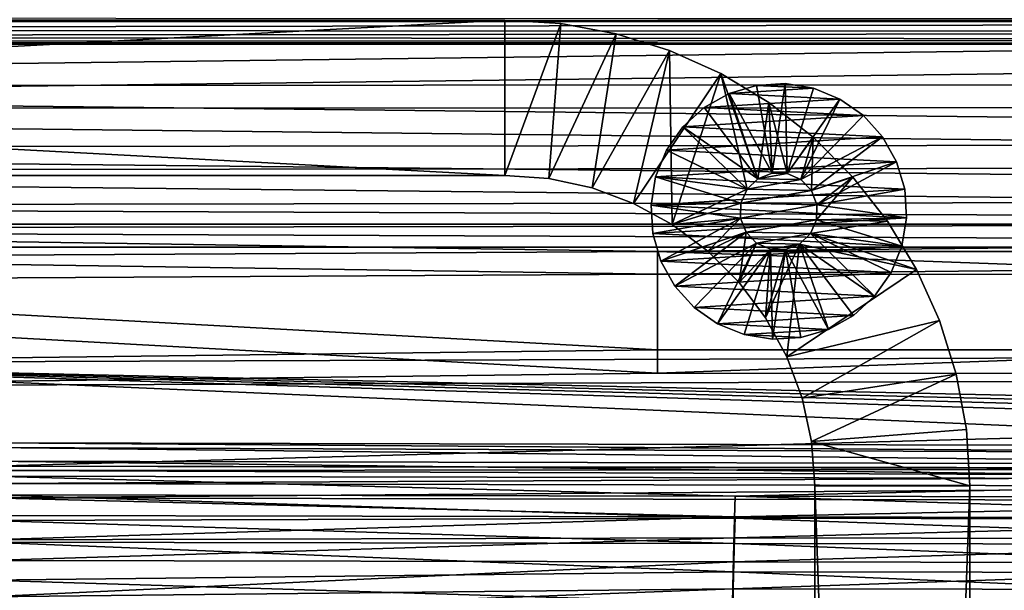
# Model space of a CAD drawing. Header units: metres. Extents: x -901 to 901, y -486 to 401.
# Tile 144 of 256: x -433 to -306, y 267 to 340. Entities that reach past the tile are written whole.
import ezdxf

# ---------------------------------------------------------------- set-up
doc = ezdxf.new("R2010")
doc.units = ezdxf.units.M

msp = doc.modelspace()

# ---------------------------------------------------------------- linework, layer by layer
at = {"layer": 'top0'}
for points in [[(-0.734328, 389.60788, -0.803848), (-700.734314, 389.60788, -0.803848), (-0.734328, 339.827301, -29.544678)], [(-700.734314, 389.60788, -0.803848), (-699.821045, 339.827301, -29.544678), (-0.734328, 339.827301, -29.544678)], [(-0.734328, 340.140503, -33.411907), (-699.821045, 339.873474, -34.248688), (-699.821045, 340.363281, -33.032032)], [(-0.734328, 340.140503, -33.411907), (-0.734328, 339.873474, -34.248688), (-699.821045, 339.873474, -34.248688)], [(-665.332031, 331.521759, -87.090416), (-699.821045, 339.873474, -34.248688), (-0.734328, 339.873474, -34.248688)], [(-0.734328, 338.448273, -30.640034), (-0.734328, 339.827301, -29.544678), (-699.821045, 338.761719, -30.328711)], [(-699.821045, 338.761719, -30.328711), (-0.734328, 339.827301, -29.544678), (-699.821045, 339.827301, -29.544678)], [(-665.332031, 331.521759, -87.090416), (-0.734328, 339.873474, -34.248688), (-0.734328, 331.785187, -85.375465)], [(-699.821045, 337.89444, -31.327679), (-0.734328, 338.448273, -30.640034), (-699.821045, 338.761719, -30.328711)], [(-0.734328, 337.447784, -32.089329), (-0.734328, 338.448273, -30.640034), (-699.821045, 337.89444, -31.327679)], [(-699.821045, 337.267792, -32.492775), (-0.734328, 337.447784, -32.089329), (-699.821045, 337.89444, -31.327679)], [(-0.734328, 336.912384, -33.767075), (-0.734328, 337.447784, -32.089329), (-699.821045, 337.267792, -32.492775)], [(-699.821045, 336.912384, -33.767075), (-0.734328, 336.912384, -33.767075), (-699.821045, 337.267792, -32.492775)], [(-0.734328, 336.912384, -33.767075), (-699.821045, 336.912384, -33.767075), (-665.351807, 328.560974, -86.605949)], [(-665.351807, 328.560974, -86.605949), (-0.734328, 328.819641, -84.922119), (-0.734328, 336.912384, -33.767075)], [(-0.734328, 324.140137, -136.572845), (-665.332031, 331.521759, -87.090416), (-0.734328, 331.785187, -85.375465)], [(-630.377197, 323.53772, -140.740814), (-665.332031, 331.521759, -87.090416), (-0.734328, 324.140137, -136.572845)], [(-0.734328, 321.170319, -136.148438), (-0.734328, 328.819641, -84.922119), (-665.351807, 328.560974, -86.605949)], [(-630.41095, 320.575531, -140.263382), (-0.734328, 321.170319, -136.148438), (-665.351807, 328.560974, -86.605949)], [(-0.734328, 316.939209, -187.835037), (-630.377197, 323.53772, -140.740814), (-0.734328, 324.140137, -136.572845)], [(-595.426453, 316.041077, -194.464172), (-630.377197, 323.53772, -140.740814), (-0.734328, 316.939209, -187.835037)], [(-0.734328, 313.965668, -187.437561), (-0.734328, 321.170319, -136.148438), (-630.41095, 320.575531, -140.263382)], [(-595.473328, 313.077728, -193.991104), (-0.734328, 313.965668, -187.437561), (-630.41095, 320.575531, -140.263382)], [(-0.734328, 313.707611, -211.955231), (-595.426453, 316.041077, -194.464172), (-0.734328, 316.939209, -187.835037)], [(-0.734328, 313.707611, -211.955231), (-584.056824, 313.707733, -211.954468), (-595.426453, 316.041077, -194.464172)], [(-0.734328, 310.733368, -211.562912), (-0.734328, 313.965668, -187.437561), (-595.473328, 313.077728, -193.991104)], [(-584.056824, 310.73349, -211.562149), (-0.734328, 310.733368, -211.562912), (-595.473328, 313.077728, -193.991104)], [(-350.277679, 310.183228, -239.156265), (-584.056824, 313.707733, -211.954468), (-0.734328, 313.707611, -211.955231)], [(-560.476746, 309.032806, -248.254044), (-584.056824, 313.707733, -211.954468), (-350.277679, 310.183228, -239.156265)], [(-0.734328, 310.183228, -239.156265), (-350.277679, 310.183228, -239.156265), (-0.734328, 313.707611, -211.955231)], [(-560.523621, 306.053986, -247.80101), (-350.277679, 307.274475, -238.791992), (-584.056824, 310.73349, -211.562149)], [(-350.277679, 307.274475, -238.791992), (-0.734328, 310.733368, -211.562912), (-584.056824, 310.73349, -211.562149)], [(-350.277679, 310.183228, -239.156265), (-350.277679, 297.508423, -341.914429), (-560.476746, 309.032806, -248.254044)], [(-0.734328, 307.200958, -238.782623), (-0.734328, 310.733368, -211.562912), (-350.277679, 307.274475, -238.791992)], [(-0.734328, 310.183228, -239.156265), (-0.734328, 297.508423, -341.914429), (-350.277679, 310.183228, -239.156265)], [(-0.734328, 297.508423, -341.914429), (-350.277679, 297.508423, -341.914429), (-350.277679, 310.183228, -239.156265)], [(-350.277679, 297.508423, -341.914429), (-490.559723, 295.788666, -355.920624), (-560.476746, 309.032806, -248.254044)], [(-350.277679, 294.524323, -341.557617), (-350.277679, 307.274475, -238.791992), (-560.523621, 306.053986, -247.80101)], [(-0.734328, 307.200958, -238.782623), (-350.277679, 307.274475, -238.791992), (-350.277679, 294.524323, -341.557617)], [(-0.734328, 294.453064, -341.548859), (-0.734328, 307.200958, -238.782623), (-350.277679, 294.524323, -341.557617)], [(-490.579742, 292.788635, -355.518707), (-350.277679, 294.524323, -341.557617), (-560.523621, 306.053986, -247.80101)], [(-350.277679, 297.508423, -341.914429), (-0.734328, 297.508423, -341.914429), (-490.559723, 295.788666, -355.920624)], [(-0.734328, 297.508423, -341.914429), (-0.734328, 284.889893, -444.684113), (-490.559723, 295.788666, -355.920624)], [(-490.559723, 295.788666, -355.920624), (-0.734328, 284.889893, -444.684113), (-51.480598, 284.889893, -444.684113)], [(-51.480598, 284.889893, -444.684113), (-99.57016, 284.905273, -444.558716), (-490.559723, 295.788666, -355.920624)], [(-99.57016, 284.905273, -444.558716), (-147.658585, 284.948761, -444.20462), (-490.559723, 295.788666, -355.920624)], [(-490.559723, 295.788666, -355.920624), (-147.658585, 284.948761, -444.20462), (-243.830444, 285.09613, -443.004456)], [(-243.830444, 285.09613, -443.004456), (-436.16037, 285.503845, -439.683838), (-490.559723, 295.788666, -355.920624)], [(-0.734328, 294.453064, -341.548859), (-350.277679, 294.524323, -341.557617), (-490.579742, 292.788635, -355.518707)], [(-436.16037, 282.526184, -439.318207), (-0.734328, 294.453064, -341.548859), (-490.579742, 292.788635, -355.518707)], [(-0.734328, 281.912231, -444.318481), (-0.734328, 294.453064, -341.548859), (-436.16037, 282.526184, -439.318207)], [(-436.372101, 283.138306, -450.674438), (-436.232239, 284.926239, -443.441681), (-243.79866, 282.737122, -453.956512)], [(-436.232239, 284.926239, -443.441681), (-436.16037, 285.503845, -439.683838), (-243.715302, 284.163269, -448.52597)], [(-436.232239, 284.926239, -443.441681), (-243.715302, 284.163269, -448.52597), (-243.79866, 282.737122, -453.956512)], [(-436.16037, 285.503845, -439.683838), (-243.830444, 285.09613, -443.004456), (-243.715302, 284.163269, -448.52597)], [(-436.476196, 281.219116, -455.983551), (-436.372101, 283.138306, -450.674438), (-243.880829, 280.831604, -459.247711)], [(-436.372101, 283.138306, -450.674438), (-243.79866, 282.737122, -453.956512), (-243.880829, 280.831604, -459.247711)], [(-243.616119, 282.115753, -442.661072), (-436.16037, 282.526184, -439.318207), (-436.228851, 281.975739, -442.898834)], [(-243.720795, 281.230316, -447.895966), (-243.616119, 282.115753, -442.661072), (-436.228851, 281.975739, -442.898834)], [(-243.616119, 282.115753, -442.661072), (-0.734328, 281.912231, -444.318481), (-436.16037, 282.526184, -439.318207)], [(-436.577698, 278.829712, -461.098785), (-436.476196, 281.219116, -455.983551), (-340.261688, 278.630859, -462.819794)], [(-436.476196, 281.219116, -455.983551), (-243.880829, 280.831604, -459.247711), (-340.261688, 278.630859, -462.819794)], [(-436.228851, 281.975739, -442.898834), (-436.361969, 280.273926, -449.782715), (-243.720795, 281.230316, -447.895966)], [(-436.361969, 280.273926, -449.782715), (-243.800171, 279.872437, -453.06662), (-243.720795, 281.230316, -447.895966)], [(-340.261688, 278.630859, -462.819794), (-243.880829, 280.831604, -459.247711), (-243.961014, 278.460907, -464.348206)], [(-436.361969, 280.273926, -449.782715), (-436.46106, 278.446564, -454.837769), (-243.800171, 279.872437, -453.06662)], [(-436.46106, 278.446564, -454.837769), (-243.878418, 278.058105, -458.104614), (-243.800171, 279.872437, -453.06662)], [(-436.690247, 275.525116, -466.688812), (-436.577698, 278.829712, -461.098785), (-340.352875, 275.800964, -467.68927)], [(-436.577698, 278.829712, -461.098785), (-340.261688, 278.630859, -462.819794), (-340.352875, 275.800964, -467.68927)], [(-436.46106, 278.446564, -454.837769), (-436.557739, 276.171509, -459.708191), (-340.249023, 275.971924, -461.430573)], [(-243.878418, 278.058105, -458.104614), (-436.46106, 278.446564, -454.837769), (-340.249023, 275.971924, -461.430573)], [(-340.352875, 275.800964, -467.68927), (-340.261688, 278.630859, -462.819794), (-244.038452, 275.641632, -469.209625)], [(-340.261688, 278.630859, -462.819794), (-243.961014, 278.460907, -464.348206), (-244.038452, 275.641632, -469.209625)], [(-243.878418, 278.058105, -458.104614), (-340.249023, 275.971924, -461.430573), (-243.954758, 275.800873, -462.96106)], [(-436.690247, 275.525116, -466.688812), (-340.352875, 275.800964, -467.68927), (-340.440094, 272.546661, -472.281403)], [(-340.249023, 275.971924, -461.430573), (-436.557739, 276.171509, -459.708191), (-436.664856, 273.025513, -465.030121)], [(-340.249023, 275.971924, -461.430573), (-436.664856, 273.025513, -465.030121), (-340.335846, 273.277435, -466.067047)], [(-340.440094, 272.546661, -472.281403), (-340.352875, 275.800964, -467.68927), (-244.112579, 272.399597, -473.795319)], [(-340.352875, 275.800964, -467.68927), (-244.038452, 275.641632, -469.209625), (-244.112579, 272.399597, -473.795319)], [(-243.954758, 275.800873, -462.96106), (-340.249023, 275.971924, -461.430573), (-340.335846, 273.277435, -466.067047)], [(-244.028503, 273.116516, -467.589813), (-243.954758, 275.800873, -462.96106), (-340.335846, 273.277435, -466.067047)], [(-436.769562, 272.730377, -470.571411), (-436.690247, 275.525116, -466.688812), (-340.440094, 272.546661, -472.281403)], [(-340.335846, 273.277435, -466.067047), (-436.664856, 273.025513, -465.030121), (-436.740387, 270.364105, -468.727539)], [(-340.418884, 270.178894, -470.439423), (-340.335846, 273.277435, -466.067047), (-436.740387, 270.364105, -468.727539)], [(-244.028503, 273.116516, -467.589813), (-340.335846, 273.277435, -466.067047), (-340.418884, 270.178894, -470.439423)], [(-244.099075, 270.029633, -471.956085), (-244.028503, 273.116516, -467.589813), (-340.418884, 270.178894, -470.439423)], [(-436.885895, 267.807922, -476.166229), (-436.769562, 272.730377, -470.571411), (-340.522736, 268.896362, -476.562286)], [(-436.769562, 272.730377, -470.571411), (-340.440094, 272.546661, -472.281403), (-340.522736, 268.896362, -476.562286)], [(-340.522736, 268.896362, -476.562286), (-340.440094, 272.546661, -472.281403), (-244.182816, 268.762939, -478.071625)], [(-340.440094, 272.546661, -472.281403), (-244.112579, 272.399597, -473.795319), (-244.182816, 268.762939, -478.071625)], [(-340.418884, 270.178894, -470.439423), (-436.740387, 270.364105, -468.727539), (-436.851135, 265.679199, -474.052582)], [(-340.497589, 266.703278, -474.515442), (-340.418884, 270.178894, -470.439423), (-436.851135, 265.679199, -474.052582)], [(-244.099075, 270.029633, -471.956085), (-340.418884, 270.178894, -470.439423), (-340.497589, 266.703278, -474.515442)], [(-244.165955, 266.567017, -476.02774), (-244.099075, 270.029633, -471.956085), (-340.497589, 266.703278, -474.515442)], [(-436.885895, 267.807922, -476.166229), (-340.522736, 268.896362, -476.562286), (-340.600128, 264.878418, -480.498047)], [(-340.600128, 264.878418, -480.498047), (-340.522736, 268.896362, -476.562286), (-244.248611, 264.759766, -482.004822)], [(-340.522736, 268.896362, -476.562286), (-244.182816, 268.762939, -478.071625), (-244.248611, 264.759766, -482.004822)], [(-436.941589, 265.041138, -478.792328), (-436.885895, 267.807922, -476.166229), (-340.600128, 264.878418, -480.498047)], [(-340.571289, 262.877625, -478.262878), (-340.497589, 266.703278, -474.515442), (-436.904175, 263.042816, -476.555054)], [(-340.497589, 266.703278, -474.515442), (-436.851135, 265.679199, -474.052582), (-436.904175, 263.042816, -476.555054)], [(-244.165955, 266.567017, -476.02774), (-340.497589, 266.703278, -474.515442), (-340.571289, 262.877625, -478.262878)], [(-244.228607, 262.755402, -479.772705), (-244.165955, 266.567017, -476.02774), (-340.571289, 262.877625, -478.262878)]]:
    msp.add_3dface(points, dxfattribs=at)
at = {"layer": 'top012'}
for points in [[(-745.137268, 339.999969, -540), (-369.990051, 339.999969, -540), (-745.137268, 319.999969, -540)], [(-369.990051, 339.999969, -540), (-369.990051, 320, -540), (-745.137268, 319.999969, -540)], [(-369.990051, 339.999969, -520), (-369.990051, 339.999969, -540), (-745.137268, 339.999969, -520)], [(-369.990051, 339.999969, -540), (-745.137268, 339.999969, -540), (-745.137268, 339.999969, -520)], [(-369.990051, 320, -520), (-369.990051, 339.999969, -520), (-745.137268, 339.999969, -520)], [(-369.990051, 320, -520), (-745.137268, 339.999969, -520), (-745.137268, 319.999969, -520)], [(-369.990051, 339.999969, -540), (-362.757874, 339.562561, -540), (-369.990051, 320, -540)], [(-362.757874, 339.562561, -540), (-369.990051, 339.999969, -540), (-362.757874, 339.562561, -520)], [(-362.757874, 339.562561, -520), (-369.990051, 339.999969, -540), (-369.990051, 339.999969, -520)], [(-362.757874, 339.562561, -520), (-369.990051, 339.999969, -520), (-369.990051, 320, -520)], [(-362.757874, 339.562561, -540), (-364.297455, 319.592865, -540), (-369.990051, 320, -540)], [(-364.297455, 319.592865, -520), (-362.757874, 339.562561, -520), (-369.990051, 320, -520)], [(-362.757874, 339.562561, -540), (-355.631134, 338.256531, -540), (-364.297455, 319.592865, -540)], [(-355.631134, 338.256531, -520), (-362.757874, 339.562561, -520), (-364.297455, 319.592865, -520)], [(-355.631134, 338.256531, -540), (-362.757874, 339.562561, -540), (-355.631134, 338.256531, -520)], [(-355.631134, 338.256531, -520), (-362.757874, 339.562561, -540), (-362.757874, 339.562561, -520)], [(-355.631134, 338.256531, -540), (-358.720764, 318.37973, -540), (-364.297455, 319.592865, -540)], [(-358.720764, 318.37973, -520), (-355.631134, 338.256531, -520), (-364.297455, 319.592865, -520)], [(-355.631134, 338.256531, -540), (-348.713776, 336.100983, -540), (-358.720764, 318.37973, -540)], [(-348.713776, 336.100983, -520), (-355.631134, 338.256531, -520), (-358.720764, 318.37973, -520)], [(-348.713776, 336.100983, -540), (-355.631134, 338.256531, -540), (-348.713776, 336.100983, -520)], [(-348.713776, 336.100983, -520), (-355.631134, 338.256531, -540), (-355.631134, 338.256531, -520)], [(-348.713776, 336.100983, -540), (-353.373474, 316.385284, -540), (-358.720764, 318.37973, -540)], [(-353.373474, 316.385284, -520), (-348.713776, 336.100983, -520), (-358.720764, 318.37973, -520)], [(-348.713776, 336.100983, -540), (-342.106659, 333.12738, -540), (-353.373474, 316.385284, -540)], [(-348.713776, 336.100983, -520), (-353.373474, 316.385284, -520), (-348.364441, 313.650146, -520)], [(-342.106659, 333.12738, -540), (-348.713776, 336.100983, -540), (-342.106659, 333.12738, -520)], [(-342.106659, 333.12738, -520), (-348.713776, 336.100983, -540), (-348.713776, 336.100983, -520)], [(-342.106659, 333.12738, -520), (-348.713776, 336.100983, -520), (-348.364441, 313.650146, -520)], [(-342.106659, 333.12738, -540), (-348.364441, 313.650146, -540), (-353.373474, 316.385284, -540)], [(-342.106659, 333.12738, -540), (-338.730194, 318.223022, -540), (-348.364441, 313.650146, -540)], [(-342.106659, 333.12738, -520), (-348.364441, 313.650146, -520), (-338.730194, 318.223022, -520)], [(-335.906189, 329.379059, -540), (-337.321014, 319.572021, -540), (-342.106659, 333.12738, -540)], [(-337.321014, 319.572021, -540), (-338.730194, 318.223022, -540), (-342.106659, 333.12738, -540)], [(-335.906189, 329.379059, -540), (-342.106659, 333.12738, -540), (-335.906189, 329.379059, -520)], [(-335.906189, 329.379059, -520), (-342.106659, 333.12738, -540), (-342.106659, 333.12738, -520)], [(-335.906189, 329.379059, -520), (-342.106659, 333.12738, -520), (-337.321014, 319.572021, -520)], [(-337.321014, 319.572021, -520), (-342.106659, 333.12738, -520), (-338.730194, 318.223022, -520)], [(-341.043884, 330.559723, -595.000183), (-337.499908, 331.604675, -595.000183), (-341.043884, 330.559723, -630.000183)], [(-337.499908, 331.604675, -595.000183), (-337.499908, 331.604675, -630.000183), (-341.043884, 330.559723, -630.000183)], [(-337.499908, 331.604675, -630.000183), (-330.165863, 331.238647, -630.000183), (-341.043884, 330.559723, -630.000183)], [(-335.502899, 320.279053, -595), (-337.499908, 331.604675, -595.000183), (-341.043884, 330.559723, -595.000183)], [(-337.499908, 331.604675, -595.000183), (-333.812256, 331.834839, -595.000183), (-337.499908, 331.604675, -630.000183)], [(-333.812256, 331.834839, -595.000183), (-333.812256, 331.834839, -630.000183), (-337.499908, 331.604675, -630.000183)], [(-337.499908, 331.604675, -630.000183), (-333.812256, 331.834839, -630.000183), (-330.165863, 331.238647, -630.000183)], [(-333.812256, 331.834839, -595.000183), (-337.499908, 331.604675, -595.000183), (-335.502899, 320.279053, -595)], [(-333.552612, 320.236481, -595), (-333.812256, 331.834839, -595.000183), (-335.502899, 320.279053, -595)], [(-333.812256, 331.834839, -595.000183), (-330.165863, 331.238647, -595.000183), (-333.812256, 331.834839, -630.000183)], [(-330.165863, 331.238647, -595.000183), (-330.165863, 331.238647, -630.000183), (-333.812256, 331.834839, -630.000183)], [(-333.552612, 320.236481, -595), (-330.165863, 331.238647, -595.000183), (-333.812256, 331.834839, -595.000183)], [(-344.266479, 328.752319, -595.000183), (-341.043884, 330.559723, -595.000183), (-344.266479, 328.752319, -630.000183)], [(-341.043884, 330.559723, -595.000183), (-341.043884, 330.559723, -630.000183), (-344.266479, 328.752319, -630.000183)], [(-341.043884, 330.559723, -630.000183), (-326.74353, 329.846008, -630.000183), (-344.266479, 328.752319, -630.000183)], [(-341.043884, 330.559723, -595.000183), (-344.266479, 328.752319, -595.000183), (-337.321014, 319.572021, -595)], [(-330.165863, 331.238647, -630.000183), (-326.74353, 329.846008, -630.000183), (-341.043884, 330.559723, -630.000183)], [(-335.502899, 320.279053, -595), (-341.043884, 330.559723, -595.000183), (-337.321014, 319.572021, -595)], [(-326.74353, 329.846008, -595.000183), (-330.165863, 331.238647, -595.000183), (-333.552612, 320.236481, -595)], [(-330.165863, 331.238647, -595.000183), (-326.74353, 329.846008, -595.000183), (-330.165863, 331.238647, -630.000183)], [(-326.74353, 329.846008, -595.000183), (-326.74353, 329.846008, -630.000183), (-330.165863, 331.238647, -630.000183)], [(-326.74353, 329.846008, -630.000183), (-323.716919, 327.726746, -630.000183), (-344.266479, 328.752319, -630.000183)], [(-335.502899, 320.279053, -540), (-337.321014, 319.572021, -540), (-335.906189, 329.379059, -540)], [(-335.502899, 320.279053, -520), (-335.906189, 329.379059, -520), (-337.321014, 319.572021, -520)], [(-333.552612, 320.236481, -540), (-335.502899, 320.279053, -540), (-335.906189, 329.379059, -540)], [(-335.906189, 329.379059, -540), (-330.202698, 324.910645, -540), (-333.552612, 320.236481, -540)], [(-330.202698, 324.910645, -520), (-330.202698, 324.910645, -540), (-335.906189, 329.379059, -540)], [(-330.202698, 324.910645, -520), (-335.906189, 329.379059, -540), (-335.906189, 329.379059, -520)], [(-330.202698, 324.910645, -520), (-335.906189, 329.379059, -520), (-333.552612, 320.236481, -520)], [(-335.906189, 329.379059, -520), (-335.502899, 320.279053, -520), (-333.552612, 320.236481, -520)], [(-331.767059, 319.450836, -595), (-326.74353, 329.846008, -595.000183), (-333.552612, 320.236481, -595)], [(-331.767059, 319.450836, -595), (-323.716919, 327.726746, -595.000183), (-326.74353, 329.846008, -595.000183)], [(-326.74353, 329.846008, -595.000183), (-323.716919, 327.726746, -595.000183), (-326.74353, 329.846008, -630.000183)], [(-323.716919, 327.726746, -595.000183), (-323.716919, 327.726746, -630.000183), (-326.74353, 329.846008, -630.000183)], [(-347.006104, 326.273163, -595.000183), (-344.266479, 328.752319, -595.000183), (-347.006104, 326.273163, -630.000183)], [(-344.266479, 328.752319, -595.000183), (-344.266479, 328.752319, -630.000183), (-347.006104, 326.273163, -630.000183)], [(-344.266479, 328.752319, -630.000183), (-323.716919, 327.726746, -630.000183), (-347.006104, 326.273163, -630.000183)], [(-337.321014, 319.572021, -595), (-344.266479, 328.752319, -595.000183), (-347.006104, 326.273163, -595.000183)], [(-323.716919, 327.726746, -630.000183), (-321.237732, 324.987122, -630.000183), (-347.006104, 326.273163, -630.000183)], [(-321.237732, 324.987122, -595.000183), (-323.716919, 327.726746, -595.000183), (-331.767059, 319.450836, -595)], [(-323.716919, 327.726746, -595.000183), (-321.237732, 324.987122, -595.000183), (-323.716919, 327.726746, -630.000183)], [(-321.237732, 324.987122, -595.000183), (-321.237732, 324.987122, -630.000183), (-323.716919, 327.726746, -630.000183)], [(-349.125366, 323.246552, -595.000183), (-347.006104, 326.273163, -595.000183), (-349.125366, 323.246552, -630.000183)], [(-347.006104, 326.273163, -595.000183), (-347.006104, 326.273163, -630.000183), (-349.125366, 323.246552, -630.000183)], [(-347.006104, 326.273163, -630.000183), (-321.237732, 324.987122, -630.000183), (-349.125366, 323.246552, -630.000183)], [(-347.006104, 326.273163, -595.000183), (-349.125366, 323.246552, -595.000183), (-338.730194, 318.223022, -595)], [(-337.321014, 319.572021, -595), (-347.006104, 326.273163, -595.000183), (-338.730194, 318.223022, -595)], [(-321.237732, 324.987122, -630.000183), (-319.430359, 321.764526, -630.000183), (-349.125366, 323.246552, -630.000183)], [(-330.202698, 324.910645, -540), (-331.767059, 319.450836, -540), (-333.552612, 320.236481, -540)], [(-330.202698, 324.910645, -520), (-333.552612, 320.236481, -520), (-331.767059, 319.450836, -520)], [(-330.41806, 318.041656, -595), (-321.237732, 324.987122, -595.000183), (-331.767059, 319.450836, -595)], [(-331.767059, 319.450836, -540), (-330.202698, 324.910645, -540), (-330.41806, 318.041656, -540)], [(-330.41806, 318.041656, -520), (-330.202698, 324.910645, -520), (-331.767059, 319.450836, -520)], [(-319.430359, 321.764526, -595.000183), (-321.237732, 324.987122, -595.000183), (-330.41806, 318.041656, -595)], [(-330.202698, 324.910645, -540), (-325.079407, 319.787384, -540), (-330.41806, 318.041656, -540)], [(-325.079407, 319.787384, -520), (-330.202698, 324.910645, -520), (-330.41806, 318.041656, -520)], [(-325.079407, 319.787384, -520), (-325.079407, 319.787384, -540), (-330.202698, 324.910645, -520)], [(-325.079407, 319.787384, -540), (-330.202698, 324.910645, -540), (-330.202698, 324.910645, -520)], [(-321.237732, 324.987122, -595.000183), (-319.430359, 321.764526, -595.000183), (-321.237732, 324.987122, -630.000183)], [(-319.430359, 321.764526, -595.000183), (-319.430359, 321.764526, -630.000183), (-321.237732, 324.987122, -630.000183)], [(-350.518036, 319.824219, -595.000183), (-349.125366, 323.246552, -595.000183), (-350.518036, 319.824219, -630.000183)], [(-349.125366, 323.246552, -595.000183), (-349.125366, 323.246552, -630.000183), (-350.518036, 319.824219, -630.000183)], [(-349.125366, 323.246552, -630.000183), (-319.430359, 321.764526, -630.000183), (-350.518036, 319.824219, -630.000183)], [(-338.730194, 318.223022, -595), (-349.125366, 323.246552, -595.000183), (-350.518036, 319.824219, -595.000183)], [(-319.430359, 321.764526, -630.000183), (-318.385406, 318.220551, -630.000183), (-350.518036, 319.824219, -630.000183)], [(-329.711029, 316.223541, -595), (-319.430359, 321.764526, -595.000183), (-330.41806, 318.041656, -595)], [(-329.711029, 316.223541, -595), (-318.385406, 318.220551, -595.000183), (-319.430359, 321.764526, -595.000183)], [(-319.430359, 321.764526, -595.000183), (-318.385406, 318.220551, -595.000183), (-319.430359, 321.764526, -630.000183)], [(-318.385406, 318.220551, -595.000183), (-318.385406, 318.220551, -630.000183), (-319.430359, 321.764526, -630.000183)], [(-337.321014, 319.572021, -540), (-335.502899, 320.279053, -540), (-337.321014, 319.572021, -595)], [(-335.502899, 320.279053, -540), (-335.502899, 320.279053, -595), (-337.321014, 319.572021, -595)], [(-337.321014, 319.572021, -510), (-335.502899, 320.279053, -510), (-337.321014, 319.572021, -520)], [(-335.502899, 320.279053, -510), (-335.502899, 320.279053, -520), (-337.321014, 319.572021, -520)], [(-333.552612, 320.236481, -510), (-335.502899, 320.279053, -510), (-337.321014, 319.572021, -510)], [(-331.767059, 319.450836, -510), (-333.552612, 320.236481, -510), (-337.321014, 319.572021, -510)], [(-333.552612, 320.236481, -595), (-335.502899, 320.279053, -595), (-333.552612, 320.236481, -540)], [(-335.502899, 320.279053, -595), (-335.502899, 320.279053, -540), (-333.552612, 320.236481, -540)], [(-333.552612, 320.236481, -520), (-335.502899, 320.279053, -520), (-333.552612, 320.236481, -510)], [(-335.502899, 320.279053, -520), (-335.502899, 320.279053, -510), (-333.552612, 320.236481, -510)], [(-331.767059, 319.450836, -595), (-333.552612, 320.236481, -595), (-331.767059, 319.450836, -540)], [(-333.552612, 320.236481, -595), (-333.552612, 320.236481, -540), (-331.767059, 319.450836, -540)], [(-331.767059, 319.450836, -520), (-333.552612, 320.236481, -520), (-331.767059, 319.450836, -510)], [(-333.552612, 320.236481, -520), (-333.552612, 320.236481, -510), (-331.767059, 319.450836, -510)], [(-745.137268, 319.999969, -540), (-369.990051, 320, -540), (-745.137268, 319.999969, -520)], [(-369.990051, 320, -540), (-369.990051, 320, -520), (-745.137268, 319.999969, -520)], [(-369.990051, 320, -540), (-364.297455, 319.592865, -540), (-369.990051, 320, -520)], [(-364.297455, 319.592865, -540), (-364.297455, 319.592865, -520), (-369.990051, 320, -520)], [(-364.297455, 319.592865, -540), (-358.720764, 318.37973, -540), (-364.297455, 319.592865, -520)], [(-358.720764, 318.37973, -540), (-358.720764, 318.37973, -520), (-364.297455, 319.592865, -520)], [(-351.114197, 316.177795, -595.000183), (-350.518036, 319.824219, -595.000183), (-351.114197, 316.177795, -630.000183)], [(-350.518036, 319.824219, -595.000183), (-350.518036, 319.824219, -630.000183), (-351.114197, 316.177795, -630.000183)], [(-350.518036, 319.824219, -630.000183), (-318.385406, 318.220551, -630.000183), (-351.114197, 316.177795, -630.000183)], [(-350.518036, 319.824219, -595.000183), (-351.114197, 316.177795, -595.000183), (-339.515869, 316.437469, -595)], [(-338.730194, 318.223022, -595), (-350.518036, 319.824219, -595.000183), (-339.515869, 316.437469, -595)], [(-338.730194, 318.223022, -540), (-337.321014, 319.572021, -540), (-338.730194, 318.223022, -595)], [(-337.321014, 319.572021, -540), (-337.321014, 319.572021, -595), (-338.730194, 318.223022, -595)], [(-338.730194, 318.223022, -510), (-337.321014, 319.572021, -510), (-338.730194, 318.223022, -520)], [(-337.321014, 319.572021, -510), (-337.321014, 319.572021, -520), (-338.730194, 318.223022, -520)], [(-331.767059, 319.450836, -510), (-337.321014, 319.572021, -510), (-338.730194, 318.223022, -510)], [(-330.41806, 318.041656, -510), (-331.767059, 319.450836, -510), (-338.730194, 318.223022, -510)], [(-330.41806, 318.041656, -595), (-331.767059, 319.450836, -595), (-330.41806, 318.041656, -540)], [(-331.767059, 319.450836, -595), (-331.767059, 319.450836, -540), (-330.41806, 318.041656, -540)], [(-330.41806, 318.041656, -520), (-331.767059, 319.450836, -520), (-330.41806, 318.041656, -510)], [(-331.767059, 319.450836, -520), (-331.767059, 319.450836, -510), (-330.41806, 318.041656, -510)], [(-330.41806, 318.041656, -540), (-325.079407, 319.787384, -540), (-329.711029, 316.223541, -540)], [(-329.711029, 316.223541, -520), (-325.079407, 319.787384, -520), (-330.41806, 318.041656, -520)], [(-325.079407, 319.787384, -540), (-329.753601, 314.273224, -540), (-329.711029, 316.223541, -540)], [(-325.079407, 319.787384, -540), (-320.611023, 314.083893, -540), (-329.753601, 314.273224, -540)], [(-320.611023, 314.083893, -520), (-325.079407, 319.787384, -520), (-329.753601, 314.273224, -520)], [(-325.079407, 319.787384, -520), (-329.711029, 316.223541, -520), (-329.753601, 314.273224, -520)], [(-320.611023, 314.083893, -540), (-325.079407, 319.787384, -540), (-320.611023, 314.083893, -520)], [(-325.079407, 319.787384, -540), (-325.079407, 319.787384, -520), (-320.611023, 314.083893, -520)], [(-358.720764, 318.37973, -540), (-353.373474, 316.385284, -540), (-358.720764, 318.37973, -520)], [(-353.373474, 316.385284, -540), (-353.373474, 316.385284, -520), (-358.720764, 318.37973, -520)], [(-318.385406, 318.220551, -630.000183), (-318.155243, 314.532898, -630.000183), (-351.114197, 316.177795, -630.000183)], [(-338.730194, 318.223022, -540), (-339.515869, 316.437469, -540), (-348.364441, 313.650146, -540)], [(-338.730194, 318.223022, -520), (-348.364441, 313.650146, -520), (-339.515869, 316.437469, -520)], [(-339.515869, 316.437469, -540), (-338.730194, 318.223022, -540), (-339.515869, 316.437469, -595)], [(-338.730194, 318.223022, -540), (-338.730194, 318.223022, -595), (-339.515869, 316.437469, -595)], [(-339.515869, 316.437469, -510), (-338.730194, 318.223022, -510), (-339.515869, 316.437469, -520)], [(-338.730194, 318.223022, -510), (-338.730194, 318.223022, -520), (-339.515869, 316.437469, -520)], [(-330.41806, 318.041656, -510), (-338.730194, 318.223022, -510), (-339.515869, 316.437469, -510)], [(-329.711029, 316.223541, -510), (-330.41806, 318.041656, -510), (-339.515869, 316.437469, -510)], [(-329.711029, 316.223541, -595), (-330.41806, 318.041656, -595), (-329.711029, 316.223541, -540)], [(-330.41806, 318.041656, -595), (-330.41806, 318.041656, -540), (-329.711029, 316.223541, -540)], [(-329.711029, 316.223541, -520), (-330.41806, 318.041656, -520), (-329.711029, 316.223541, -510)], [(-330.41806, 318.041656, -520), (-330.41806, 318.041656, -510), (-329.711029, 316.223541, -510)], [(-318.155243, 314.532898, -595.000183), (-318.385406, 318.220551, -595.000183), (-329.711029, 316.223541, -595)], [(-318.155243, 314.532898, -630.000183), (-318.385406, 318.220551, -630.000183), (-318.155243, 314.532898, -595.000183)], [(-318.385406, 318.220551, -630.000183), (-318.385406, 318.220551, -595.000183), (-318.155243, 314.532898, -595.000183)], [(-353.373474, 316.385284, -540), (-348.364441, 313.650146, -540), (-353.373474, 316.385284, -520)], [(-348.364441, 313.650146, -540), (-348.364441, 313.650146, -520), (-353.373474, 316.385284, -520)], [(-339.515869, 316.437469, -595), (-351.114197, 316.177795, -595.000183), (-339.558411, 314.487183, -595)], [(-348.364441, 313.650146, -540), (-339.515869, 316.437469, -540), (-339.558411, 314.487183, -540)], [(-348.364441, 313.650146, -520), (-339.558411, 314.487183, -520), (-339.515869, 316.437469, -520)], [(-339.558411, 314.487183, -540), (-339.515869, 316.437469, -540), (-339.558411, 314.487183, -595)], [(-339.515869, 316.437469, -540), (-339.515869, 316.437469, -595), (-339.558411, 314.487183, -595)], [(-339.558411, 314.487183, -510), (-339.515869, 316.437469, -510), (-339.558411, 314.487183, -520)], [(-339.515869, 316.437469, -510), (-339.515869, 316.437469, -520), (-339.558411, 314.487183, -520)], [(-329.711029, 316.223541, -510), (-339.515869, 316.437469, -510), (-339.558411, 314.487183, -510)], [(-350.884064, 312.490173, -595.000183), (-351.114197, 316.177795, -595.000183), (-350.884064, 312.490173, -630.000183)], [(-351.114197, 316.177795, -595.000183), (-351.114197, 316.177795, -630.000183), (-350.884064, 312.490173, -630.000183)], [(-351.114197, 316.177795, -630.000183), (-318.155243, 314.532898, -630.000183), (-350.884064, 312.490173, -630.000183)], [(-351.114197, 316.177795, -595.000183), (-350.884064, 312.490173, -595.000183), (-339.558411, 314.487183, -595)], [(-329.753601, 314.273224, -510), (-329.711029, 316.223541, -510), (-339.558411, 314.487183, -510)], [(-329.753601, 314.273224, -595), (-329.711029, 316.223541, -595), (-329.753601, 314.273224, -540)], [(-329.711029, 316.223541, -595), (-329.711029, 316.223541, -540), (-329.753601, 314.273224, -540)], [(-329.753601, 314.273224, -595), (-318.155243, 314.532898, -595.000183), (-329.711029, 316.223541, -595)], [(-329.753601, 314.273224, -520), (-329.711029, 316.223541, -520), (-329.753601, 314.273224, -510)], [(-329.711029, 316.223541, -520), (-329.711029, 316.223541, -510), (-329.753601, 314.273224, -510)], [(-318.155243, 314.532898, -630.000183), (-318.751434, 310.886475, -630.000183), (-350.884064, 312.490173, -630.000183)], [(-350.884064, 312.490173, -595.000183), (-349.839081, 308.946167, -595.000183), (-339.558411, 314.487183, -595)], [(-339.558411, 314.487183, -595), (-349.839081, 308.946167, -595.000183), (-338.851379, 312.669037, -595)], [(-343.795624, 310.230011, -540), (-348.364441, 313.650146, -540), (-339.558411, 314.487183, -540)], [(-348.364441, 313.650146, -520), (-343.795624, 310.230011, -520), (-339.558411, 314.487183, -520)], [(-343.795624, 310.230011, -540), (-339.558411, 314.487183, -540), (-338.851379, 312.669037, -540)], [(-343.795624, 310.230011, -520), (-338.851379, 312.669037, -520), (-339.558411, 314.487183, -520)], [(-338.851379, 312.669037, -540), (-339.558411, 314.487183, -540), (-338.851379, 312.669037, -595)], [(-339.558411, 314.487183, -540), (-339.558411, 314.487183, -595), (-338.851379, 312.669037, -595)], [(-338.851379, 312.669037, -510), (-339.558411, 314.487183, -510), (-338.851379, 312.669037, -520)], [(-339.558411, 314.487183, -510), (-339.558411, 314.487183, -520), (-338.851379, 312.669037, -520)], [(-329.753601, 314.273224, -510), (-339.558411, 314.487183, -510), (-338.851379, 312.669037, -510)], [(-330.539246, 312.487671, -510), (-329.753601, 314.273224, -510), (-338.851379, 312.669037, -510)], [(-320.611023, 314.083893, -540), (-330.539246, 312.487671, -540), (-329.753601, 314.273224, -540)], [(-330.539246, 312.487671, -595), (-329.753601, 314.273224, -595), (-330.539246, 312.487671, -540)], [(-329.753601, 314.273224, -595), (-329.753601, 314.273224, -540), (-330.539246, 312.487671, -540)], [(-330.539246, 312.487671, -595), (-318.751434, 310.886475, -595.000183), (-329.753601, 314.273224, -595)], [(-330.539246, 312.487671, -520), (-329.753601, 314.273224, -520), (-330.539246, 312.487671, -510)], [(-329.753601, 314.273224, -520), (-329.753601, 314.273224, -510), (-330.539246, 312.487671, -510)], [(-320.611023, 314.083893, -520), (-329.753601, 314.273224, -520), (-330.539246, 312.487671, -520)], [(-320.611023, 314.083893, -540), (-316.862701, 307.883392, -540), (-330.539246, 312.487671, -540)], [(-316.862701, 307.883392, -520), (-320.611023, 314.083893, -520), (-330.539246, 312.487671, -520)], [(-318.751434, 310.886475, -595.000183), (-318.155243, 314.532898, -595.000183), (-329.753601, 314.273224, -595)], [(-316.862701, 307.883392, -540), (-320.611023, 314.083893, -540), (-316.862701, 307.883392, -520)], [(-320.611023, 314.083893, -540), (-320.611023, 314.083893, -520), (-316.862701, 307.883392, -520)], [(-318.751434, 310.886475, -630.000183), (-318.155243, 314.532898, -630.000183), (-318.751434, 310.886475, -595.000183)], [(-318.155243, 314.532898, -630.000183), (-318.155243, 314.532898, -595.000183), (-318.751434, 310.886475, -595.000183)], [(-350.884064, 312.490173, -630.000183), (-349.839081, 308.946167, -630.000183), (-350.884064, 312.490173, -595.000183)], [(-349.839081, 308.946167, -630.000183), (-349.839081, 308.946167, -595.000183), (-350.884064, 312.490173, -595.000183)], [(-350.884064, 312.490173, -630.000183), (-318.751434, 310.886475, -630.000183), (-349.839081, 308.946167, -630.000183)], [(-349.839081, 308.946167, -595.000183), (-348.031708, 305.723572, -595.000183), (-338.851379, 312.669037, -595)], [(-348.364441, 313.650146, -540), (-343.795624, 310.230011, -540), (-348.364441, 313.650146, -520)], [(-343.795624, 310.230011, -540), (-343.795624, 310.230011, -520), (-348.364441, 313.650146, -520)], [(-338.851379, 312.669037, -595), (-348.031708, 305.723572, -595.000183), (-337.502411, 311.259888, -595)], [(-339.760071, 306.194458, -540), (-343.795624, 310.230011, -540), (-338.851379, 312.669037, -540)], [(-343.795624, 310.230011, -520), (-339.760071, 306.194458, -520), (-338.851379, 312.669037, -520)], [(-339.760071, 306.194458, -540), (-338.851379, 312.669037, -540), (-337.502411, 311.259888, -540)], [(-339.760071, 306.194458, -520), (-337.502411, 311.259888, -520), (-338.851379, 312.669037, -520)], [(-337.502411, 311.259888, -540), (-338.851379, 312.669037, -540), (-337.502411, 311.259888, -595)], [(-338.851379, 312.669037, -540), (-338.851379, 312.669037, -595), (-337.502411, 311.259888, -595)], [(-337.502411, 311.259888, -510), (-338.851379, 312.669037, -510), (-337.502411, 311.259888, -520)], [(-338.851379, 312.669037, -510), (-338.851379, 312.669037, -520), (-337.502411, 311.259888, -520)], [(-330.539246, 312.487671, -510), (-338.851379, 312.669037, -510), (-337.502411, 311.259888, -510)], [(-331.948425, 311.138702, -510), (-330.539246, 312.487671, -510), (-337.502411, 311.259888, -510)], [(-316.862701, 307.883392, -540), (-331.948425, 311.138702, -540), (-330.539246, 312.487671, -540)], [(-331.948425, 311.138702, -595), (-330.539246, 312.487671, -595), (-331.948425, 311.138702, -540)], [(-330.539246, 312.487671, -595), (-330.539246, 312.487671, -540), (-331.948425, 311.138702, -540)], [(-331.948425, 311.138702, -595), (-322.263336, 304.437531, -595.000183), (-330.539246, 312.487671, -595)], [(-331.948425, 311.138702, -520), (-330.539246, 312.487671, -520), (-331.948425, 311.138702, -510)], [(-330.539246, 312.487671, -520), (-330.539246, 312.487671, -510), (-331.948425, 311.138702, -510)], [(-316.862701, 307.883392, -520), (-330.539246, 312.487671, -520), (-331.948425, 311.138702, -520)], [(-322.263336, 304.437531, -595.000183), (-320.144073, 307.464172, -595.000183), (-330.539246, 312.487671, -595)], [(-330.539246, 312.487671, -595), (-320.144073, 307.464172, -595.000183), (-318.751434, 310.886475, -595.000183)], [(-348.031708, 305.723572, -595.000183), (-345.552551, 302.983978, -595.000183), (-337.502411, 311.259888, -595)], [(-337.502411, 311.259888, -595), (-345.552551, 302.983978, -595.000183), (-342.525909, 300.864685, -595.000183)], [(-337.502411, 311.259888, -595), (-342.525909, 300.864685, -595.000183), (-335.716858, 310.474213, -595)], [(-335.716858, 310.474213, -540), (-339.760071, 306.194458, -540), (-337.502411, 311.259888, -540)], [(-337.502411, 311.259888, -520), (-339.760071, 306.194458, -520), (-335.716858, 310.474213, -520)], [(-335.716858, 310.474213, -540), (-337.502411, 311.259888, -540), (-335.716858, 310.474213, -595)], [(-337.502411, 311.259888, -540), (-337.502411, 311.259888, -595), (-335.716858, 310.474213, -595)], [(-335.716858, 310.474213, -510), (-337.502411, 311.259888, -510), (-335.716858, 310.474213, -520)], [(-337.502411, 311.259888, -510), (-337.502411, 311.259888, -520), (-335.716858, 310.474213, -520)], [(-331.948425, 311.138702, -510), (-337.502411, 311.259888, -510), (-335.716858, 310.474213, -510)], [(-318.751434, 310.886475, -630.000183), (-320.144073, 307.464172, -630.000183), (-349.839081, 308.946167, -630.000183)], [(-343.795624, 310.230011, -520), (-343.795624, 310.230011, -540), (-339.760071, 306.194458, -520)], [(-343.795624, 310.230011, -540), (-339.760071, 306.194458, -540), (-339.760071, 306.194458, -520)], [(-342.525909, 300.864685, -595.000183), (-339.103577, 299.472046, -595.000183), (-335.716858, 310.474213, -595)], [(-336.339905, 301.625641, -540), (-339.760071, 306.194458, -540), (-335.716858, 310.474213, -540)], [(-339.760071, 306.194458, -520), (-336.339905, 301.625641, -520), (-335.716858, 310.474213, -520)], [(-335.716858, 310.474213, -595), (-339.103577, 299.472046, -595.000183), (-335.457184, 298.875854, -595.000183)], [(-333.604767, 296.616608, -540), (-336.339905, 301.625641, -540), (-331.948425, 311.138702, -540)], [(-336.339905, 301.625641, -540), (-333.766541, 310.431671, -540), (-331.948425, 311.138702, -540)], [(-336.339905, 301.625641, -520), (-331.948425, 311.138702, -520), (-333.766541, 310.431671, -520)], [(-336.339905, 301.625641, -520), (-333.604767, 296.616608, -520), (-331.948425, 311.138702, -520)], [(-333.766541, 310.431671, -540), (-336.339905, 301.625641, -540), (-335.716858, 310.474213, -540)], [(-335.716858, 310.474213, -520), (-336.339905, 301.625641, -520), (-333.766541, 310.431671, -520)], [(-333.766541, 310.431671, -510), (-331.948425, 311.138702, -510), (-335.716858, 310.474213, -510)], [(-333.766541, 310.431671, -540), (-335.716858, 310.474213, -540), (-333.766541, 310.431671, -595)], [(-335.716858, 310.474213, -540), (-335.716858, 310.474213, -595), (-333.766541, 310.431671, -595)], [(-335.716858, 310.474213, -595), (-335.457184, 298.875854, -595.000183), (-333.766541, 310.431671, -595)], [(-333.766541, 310.431671, -510), (-335.716858, 310.474213, -510), (-333.766541, 310.431671, -520)], [(-335.716858, 310.474213, -510), (-335.716858, 310.474213, -520), (-333.766541, 310.431671, -520)], [(-335.457184, 298.875854, -595.000183), (-331.769531, 299.106018, -595.000183), (-333.766541, 310.431671, -595)], [(-333.766541, 310.431671, -595), (-331.948425, 311.138702, -595), (-333.766541, 310.431671, -540)], [(-331.948425, 311.138702, -595), (-331.948425, 311.138702, -540), (-333.766541, 310.431671, -540)], [(-333.766541, 310.431671, -595), (-328.225555, 300.151001, -595.000183), (-331.948425, 311.138702, -595)], [(-333.766541, 310.431671, -520), (-331.948425, 311.138702, -520), (-333.766541, 310.431671, -510)], [(-331.948425, 311.138702, -520), (-331.948425, 311.138702, -510), (-333.766541, 310.431671, -510)], [(-333.766541, 310.431671, -595), (-331.769531, 299.106018, -595.000183), (-328.225555, 300.151001, -595.000183)], [(-331.948425, 311.138702, -540), (-316.862701, 307.883392, -540), (-333.604767, 296.616608, -540)], [(-333.604767, 296.616608, -520), (-316.862701, 307.883392, -520), (-331.948425, 311.138702, -520)], [(-328.225555, 300.151001, -595.000183), (-325.00296, 301.958374, -595.000183), (-331.948425, 311.138702, -595)], [(-331.948425, 311.138702, -595), (-325.00296, 301.958374, -595.000183), (-322.263336, 304.437531, -595.000183)], [(-320.144073, 307.464172, -630.000183), (-318.751434, 310.886475, -630.000183), (-320.144073, 307.464172, -595.000183)], [(-318.751434, 310.886475, -630.000183), (-318.751434, 310.886475, -595.000183), (-320.144073, 307.464172, -595.000183)], [(-349.839081, 308.946167, -630.000183), (-348.031708, 305.723572, -630.000183), (-349.839081, 308.946167, -595.000183)], [(-348.031708, 305.723572, -630.000183), (-348.031708, 305.723572, -595.000183), (-349.839081, 308.946167, -595.000183)], [(-349.839081, 308.946167, -630.000183), (-320.144073, 307.464172, -630.000183), (-348.031708, 305.723572, -630.000183)], [(-320.144073, 307.464172, -630.000183), (-322.263336, 304.437531, -630.000183), (-348.031708, 305.723572, -630.000183)], [(-316.862701, 307.883392, -540), (-313.889099, 301.276306, -540), (-333.604767, 296.616608, -540)], [(-313.889099, 301.276306, -520), (-316.862701, 307.883392, -520), (-333.604767, 296.616608, -520)], [(-322.263336, 304.437531, -630.000183), (-320.144073, 307.464172, -630.000183), (-322.263336, 304.437531, -595.000183)], [(-320.144073, 307.464172, -630.000183), (-320.144073, 307.464172, -595.000183), (-322.263336, 304.437531, -595.000183)], [(-313.889099, 301.276306, -540), (-316.862701, 307.883392, -540), (-313.889099, 301.276306, -520)], [(-316.862701, 307.883392, -540), (-316.862701, 307.883392, -520), (-313.889099, 301.276306, -520)], [(-339.760071, 306.194458, -520), (-339.760071, 306.194458, -540), (-336.339905, 301.625641, -540)], [(-339.760071, 306.194458, -520), (-336.339905, 301.625641, -540), (-336.339905, 301.625641, -520)], [(-348.031708, 305.723572, -630.000183), (-345.552551, 302.983978, -630.000183), (-348.031708, 305.723572, -595.000183)], [(-345.552551, 302.983978, -630.000183), (-345.552551, 302.983978, -595.000183), (-348.031708, 305.723572, -595.000183)], [(-348.031708, 305.723572, -630.000183), (-322.263336, 304.437531, -630.000183), (-345.552551, 302.983978, -630.000183)], [(-322.263336, 304.437531, -630.000183), (-325.00296, 301.958374, -630.000183), (-345.552551, 302.983978, -630.000183)], [(-325.00296, 301.958374, -630.000183), (-322.263336, 304.437531, -630.000183), (-325.00296, 301.958374, -595.000183)], [(-322.263336, 304.437531, -630.000183), (-322.263336, 304.437531, -595.000183), (-325.00296, 301.958374, -595.000183)], [(-345.552551, 302.983978, -630.000183), (-342.525909, 300.864685, -630.000183), (-345.552551, 302.983978, -595.000183)], [(-342.525909, 300.864685, -630.000183), (-342.525909, 300.864685, -595.000183), (-345.552551, 302.983978, -595.000183)], [(-345.552551, 302.983978, -630.000183), (-325.00296, 301.958374, -630.000183), (-342.525909, 300.864685, -630.000183)], [(-325.00296, 301.958374, -630.000183), (-328.225555, 300.151001, -630.000183), (-342.525909, 300.864685, -630.000183)], [(-336.339905, 301.625641, -540), (-333.604767, 296.616608, -540), (-336.339905, 301.625641, -520)], [(-336.339905, 301.625641, -520), (-333.604767, 296.616608, -540), (-333.604767, 296.616608, -520)], [(-333.604767, 296.616608, -540), (-313.889099, 301.276306, -540), (-331.610352, 291.269318, -540)], [(-331.610352, 291.269318, -520), (-313.889099, 301.276306, -520), (-333.604767, 296.616608, -520)], [(-313.889099, 301.276306, -540), (-311.733551, 294.358948, -540), (-331.610352, 291.269318, -540)], [(-311.733551, 294.358948, -520), (-313.889099, 301.276306, -520), (-331.610352, 291.269318, -520)], [(-328.225555, 300.151001, -630.000183), (-325.00296, 301.958374, -630.000183), (-328.225555, 300.151001, -595.000183)], [(-325.00296, 301.958374, -630.000183), (-325.00296, 301.958374, -595.000183), (-328.225555, 300.151001, -595.000183)], [(-311.733551, 294.358948, -540), (-313.889099, 301.276306, -540), (-311.733551, 294.358948, -520)], [(-313.889099, 301.276306, -540), (-313.889099, 301.276306, -520), (-311.733551, 294.358948, -520)], [(-342.525909, 300.864685, -630.000183), (-339.103577, 299.472046, -630.000183), (-342.525909, 300.864685, -595.000183)], [(-339.103577, 299.472046, -630.000183), (-339.103577, 299.472046, -595.000183), (-342.525909, 300.864685, -595.000183)], [(-342.525909, 300.864685, -630.000183), (-328.225555, 300.151001, -630.000183), (-339.103577, 299.472046, -630.000183)], [(-328.225555, 300.151001, -630.000183), (-331.769531, 299.106018, -630.000183), (-339.103577, 299.472046, -630.000183)], [(-331.769531, 299.106018, -630.000183), (-328.225555, 300.151001, -630.000183), (-331.769531, 299.106018, -595.000183)], [(-328.225555, 300.151001, -630.000183), (-328.225555, 300.151001, -595.000183), (-331.769531, 299.106018, -595.000183)], [(-339.103577, 299.472046, -630.000183), (-335.457184, 298.875854, -630.000183), (-339.103577, 299.472046, -595.000183)], [(-335.457184, 298.875854, -630.000183), (-335.457184, 298.875854, -595.000183), (-339.103577, 299.472046, -595.000183)], [(-339.103577, 299.472046, -630.000183), (-331.769531, 299.106018, -630.000183), (-335.457184, 298.875854, -630.000183)], [(-335.457184, 298.875854, -630.000183), (-331.769531, 299.106018, -630.000183), (-335.457184, 298.875854, -595.000183)], [(-331.769531, 299.106018, -630.000183), (-331.769531, 299.106018, -595.000183), (-335.457184, 298.875854, -595.000183)], [(-333.604767, 296.616608, -540), (-331.610352, 291.269318, -540), (-333.604767, 296.616608, -520)], [(-333.604767, 296.616608, -520), (-331.610352, 291.269318, -540), (-331.610352, 291.269318, -520)], [(-331.610352, 291.269318, -540), (-311.733551, 294.358948, -540), (-330.397217, 285.692596, -540)], [(-330.397217, 285.692596, -520), (-311.733551, 294.358948, -520), (-331.610352, 291.269318, -520)], [(-311.733551, 294.358948, -540), (-310.427521, 287.232208, -540), (-330.397217, 285.692596, -540)], [(-330.397217, 285.692596, -520), (-310.427521, 287.232208, -520), (-311.733551, 294.358948, -520)], [(-310.427521, 287.232208, -540), (-311.733551, 294.358948, -540), (-310.427521, 287.232208, -520)], [(-311.733551, 294.358948, -540), (-311.733551, 294.358948, -520), (-310.427521, 287.232208, -520)], [(-331.610352, 291.269318, -540), (-330.397217, 285.692596, -540), (-331.610352, 291.269318, -520)], [(-331.610352, 291.269318, -520), (-330.397217, 285.692596, -540), (-330.397217, 285.692596, -520)], [(-330.397217, 285.692596, -540), (-310.427521, 287.232208, -540), (-309.990051, 280, -540)], [(-309.990051, 280, -520), (-310.427521, 287.232208, -520), (-330.397217, 285.692596, -520)], [(-309.990051, 280, -540), (-310.427521, 287.232208, -540), (-309.990051, 280, -520)], [(-310.427521, 287.232208, -540), (-310.427521, 287.232208, -520), (-309.990051, 280, -520)], [(-309.990051, 280, -540), (-329.990051, 280, -540), (-330.397217, 285.692596, -540)], [(-330.397217, 285.692596, -540), (-329.990051, 280, -540), (-330.397217, 285.692596, -520)], [(-330.397217, 285.692596, -520), (-329.990051, 280, -540), (-329.990051, 280, -520)], [(-329.990051, 280, -520), (-309.990051, 280, -520), (-330.397217, 285.692596, -520)], [(-309.990051, -280, -540), (-329.990051, -280, -540), (-309.990051, 280, -540)], [(-329.990051, -280, -540), (-329.990051, 280, -540), (-309.990051, 280, -540)], [(-329.990051, 280, -540), (-329.990051, -280, -540), (-329.990051, 280, -520)], [(-329.990051, -280, -540), (-329.990051, -280, -520), (-329.990051, 280, -520)], [(-329.990051, -280, -520), (-309.990051, -280, -520), (-329.990051, 280, -520)], [(-309.990051, -280, -520), (-309.990051, 280, -520), (-329.990051, 280, -520)], [(-309.990051, -280, -520), (-309.990051, -280, -540), (-309.990051, 280, -520)], [(-309.990051, -280, -540), (-309.990051, 280, -540), (-309.990051, 280, -520)]]:
    msp.add_3dface(points, dxfattribs=at)

doc.saveas('drawing.dxf')
